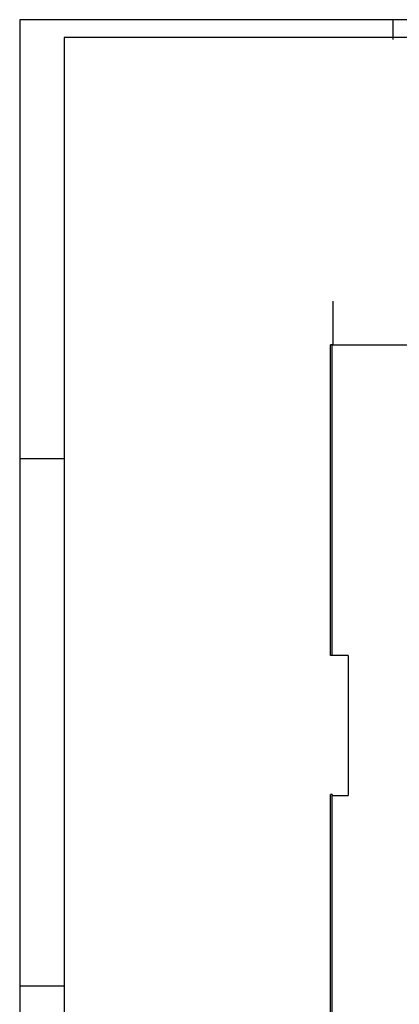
# Model space of a CAD drawing. Header units: millimetres. Extents: x 0 to 119, y 0 to 84.
# Tile 2 of 13: x 0 to 21, y 29 to 84. Entities that reach past the tile are written whole.
import ezdxf

# ---------------------------------------------------------------- set-up
doc = ezdxf.new("R2010")
doc.units = ezdxf.units.MM
doc.header["$MEASUREMENT"] = 0
for name, color, linetype in [('BASE', 9, 'Continuous'), ('SEDUC_MARF', 1, 'Continuous'), ('SEDUC_MARGG', 7, 'Continuous')]:
    doc.layers.add(name, color=color, linetype=linetype)

msp = doc.modelspace()

# ---------------------------------------------------------------- linework, layer by layer
at = {"layer": 'BASE'}
for p, q in [((17.629, 68.253), (17.629, 65.792)), ((17.491, 48.299), (17.491, 65.792)), ((17.591, 65.792), (17.491, 65.792)), ((17.591, 65.792), (24.155, 65.792)), ((17.591, 48.299), (17.591, 65.792)), ((17.591, 48.299), (17.491, 48.299)), ((18.482, 48.296), (17.591, 48.299)), ((18.482, 48.296), (18.481, 40.428)), ((17.491, 22.535), (17.491, 40.47)), ((17.591, 40.47), (17.491, 40.47)), ((17.591, 40.47), (17.591, 40.428)), ((17.591, 22.535), (17.591, 40.428)), ((17.591, 40.428), (18.481, 40.428))]:
    msp.add_line(p, q, dxfattribs=at)
at = {"layer": 'SEDUC_MARF'}
for p, q in [((21.002, 84.1), (21.002, 82.98)), ((0, 59.4), (2.5, 59.4)), ((0, 29.7), (2.5, 29.7))]:
    msp.add_line(p, q, dxfattribs=at)
msp.add_lwpolyline([(118.9, 84.1), (0, 84.1), (0, 0), (118.9, 0)], close=True, dxfattribs=at)
at = {"layer": 'SEDUC_MARGG'}
msp.add_lwpolyline([(2.5, 1), (117.9, 1), (117.9, 83.1), (2.5, 83.1), (2.5, 1)], dxfattribs=at)

doc.saveas('drawing.dxf')
